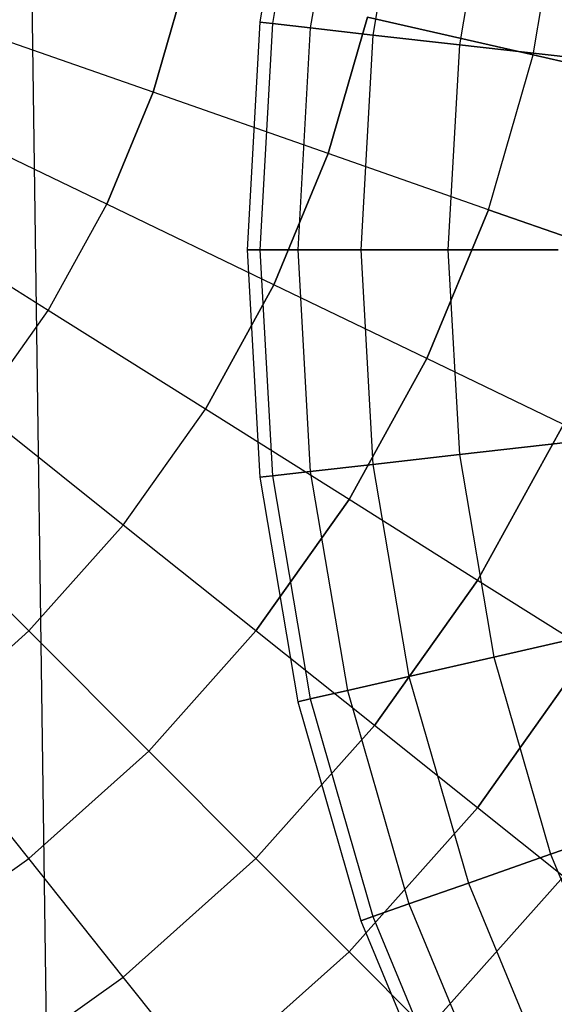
# Model space of a CAD drawing. Extents: x 0.2 to 44.2, y -21.9 to 24.
# Tile 181 of 239: x 21.9 to 24, y 11 to 14.8. Entities that reach past the tile are written whole.
import ezdxf

# ---------------------------------------------------------------- set-up
doc = ezdxf.new("R2010")
doc.units = 0
doc.header["$LTSCALE"] = 2.54
doc.layers.get('0').update_dxf_attribs({"color": 13, "linetype": 'CONTINUOUS'})

# ---------------------------------------------------------------- blocks, each defined once
blk = doc.blocks.new('KARO-10934_STL')
at = {"color": 0}
blk.add_line((22.1855, 0, 125.7675), (21.953, 16.6681, 125.8858), dxfattribs=at)
blk.add_line((22.1855, 0, 125.7675), (21.953, 16.6681, 125.8858), dxfattribs=at)
blk = doc.blocks.new('GRUPUJ_1')
at = {"color": 0}
for p, q in [((22.8028, 37.6606, 32.9413), (22.6526, 36.7761, 32.9413)), ((22.8028, 37.6606, 32.9413), (22.6526, 36.7761, 32.9413)), ((22.8519, 37.6494, 33.837), (22.7025, 36.7705, 33.837)), ((22.8519, 37.6494, 32.0456), (22.7025, 36.7705, 32.0456)), ((22.8519, 37.6494, 33.837), (22.7025, 36.7705, 33.837)), ((22.8519, 37.6494, 32.0456), (22.7025, 36.7705, 32.0456)), ((22.9984, 37.6159, 34.7214), (22.8519, 36.7537, 34.7214)), ((22.9984, 37.6159, 31.1611), (22.8519, 36.7537, 31.1611)), ((22.9984, 37.6159, 34.7214), (22.8519, 36.7537, 34.7214)), ((22.9984, 37.6159, 31.1611), (22.8519, 36.7537, 31.1611)), ((23.2405, 37.5607, 35.5835), (23.0987, 36.7258, 35.5835)), ((23.2405, 37.5607, 35.5835), (23.0987, 36.7258, 35.5835)), ((23.2405, 37.5607, 30.299), (23.0987, 36.7258, 30.299)), ((23.2405, 37.5607, 30.299), (23.0987, 36.7258, 30.299)), ((23.5752, 37.4843, 29.4702), (23.4398, 36.6874, 29.4702)), ((23.5752, 37.4843, 36.4123), (23.4398, 36.6874, 36.4123)), ((23.5752, 37.4843, 36.4123), (23.4398, 36.6874, 36.4123)), ((23.5752, 37.4843, 29.4702), (23.4398, 36.6874, 29.4702)), ((23.7298, 36.6473, 46.7844), (23.8361, 37.2727, 46.7844)), ((23.7298, 36.6473, 58.0981), (23.8361, 37.2727, 58.0981)), ((23.7298, 36.6473, 58.0981), (23.8361, 37.2727, 58.0981)), ((23.7298, 36.6473, 46.7844), (23.8361, 37.2727, 46.7844)), ((22.2322, 36.5003, 59.2151), (22.3643, 36.9589, 59.2151)), ((22.2322, 36.5003, 59.2151), (22.3643, 36.9589, 59.2151)), ((22.3643, 36.9589, 45.6675), (22.2322, 36.5003, 45.6675)), ((22.3643, 36.9589, 45.6675), (22.2322, 36.5003, 45.6675)), ((22.9228, 36.2586, 58.6959), (23.0776, 36.7961, 58.6959)), ((22.9228, 36.2586, 58.6959), (23.0776, 36.7961, 58.6959)), ((23.0776, 36.7961, 46.1866), (22.9228, 36.2586, 46.1866)), ((23.0776, 36.7961, 46.1866), (22.9228, 36.2586, 46.1866)), ((23.7298, 36.6473, 58.0981), (23.0776, 36.7961, 58.6959)), ((23.0776, 36.7961, 46.1866), (23.7298, 36.6473, 46.7844)), ((23.0776, 36.7961, 46.1866), (23.7298, 36.6473, 46.7844)), ((23.7298, 36.6473, 58.0981), (23.0776, 36.7961, 58.6959)), ((22.2322, 36.5003, 59.2151), (21.4911, 36.7596, 59.649)), ((22.2322, 36.5003, 59.2151), (21.4911, 36.7596, 59.649)), ((22.2322, 36.5003, 45.6675), (21.4911, 36.7596, 45.2335)), ((22.2322, 36.5003, 45.6675), (21.4911, 36.7596, 45.2335)), ((22.6526, 36.7761, 32.9413), (22.6023, 35.8804, 32.9413)), ((22.6526, 36.7761, 32.9413), (22.6023, 35.8804, 32.9413)), ((22.6526, 36.7761, 32.9413), (22.7025, 36.7705, 33.837)), ((22.7025, 36.7705, 32.0456), (22.6526, 36.7761, 32.9413)), ((22.7025, 36.7705, 32.0456), (22.6526, 36.7761, 32.9413)), ((22.6526, 36.7761, 32.9413), (22.7025, 36.7705, 33.837)), ((22.7025, 36.7705, 32.0456), (22.6526, 35.8804, 32.0456)), ((22.7025, 36.7705, 33.837), (22.6526, 35.8804, 33.837)), ((22.7025, 36.7705, 32.0456), (22.6526, 35.8804, 32.0456)), ((22.7025, 36.7705, 33.837), (22.6526, 35.8804, 33.837)), ((22.7025, 36.7705, 33.837), (22.8519, 36.7537, 34.7214)), ((22.8519, 36.7537, 31.1611), (22.7025, 36.7705, 32.0456)), ((22.7025, 36.7705, 33.837), (22.8519, 36.7537, 34.7214)), ((22.8519, 36.7537, 31.1611), (22.7025, 36.7705, 32.0456)), ((22.8519, 36.7537, 34.7214), (22.8028, 35.8804, 34.7214)), ((22.8519, 36.7537, 34.7214), (22.8028, 35.8804, 34.7214)), ((22.8519, 36.7537, 31.1611), (22.8028, 35.8804, 31.1611)), ((22.8519, 36.7537, 31.1611), (22.8028, 35.8804, 31.1611)), ((22.8519, 36.7537, 34.7214), (23.0987, 36.7258, 35.5835)), ((22.8519, 36.7537, 34.7214), (23.0987, 36.7258, 35.5835)), ((23.0987, 36.7258, 30.299), (22.8519, 36.7537, 31.1611)), ((23.0987, 36.7258, 30.299), (22.8519, 36.7537, 31.1611)), ((23.0987, 36.7258, 30.299), (23.0512, 35.8804, 30.299)), ((23.0987, 36.7258, 35.5835), (23.0512, 35.8804, 35.5835)), ((23.0987, 36.7258, 35.5835), (23.0512, 35.8804, 35.5835)), ((23.0987, 36.7258, 30.299), (23.0512, 35.8804, 30.299)), ((23.4398, 36.6874, 29.4702), (23.0987, 36.7258, 30.299)), ((23.0987, 36.7258, 35.5835), (23.4398, 36.6874, 36.4123)), ((23.4398, 36.6874, 29.4702), (23.0987, 36.7258, 30.299)), ((23.0987, 36.7258, 35.5835), (23.4398, 36.6874, 36.4123)), ((23.4398, 36.6874, 29.4702), (23.3945, 35.8804, 29.4702)), ((23.4398, 36.6874, 29.4702), (23.3945, 35.8804, 29.4702)), ((23.4398, 36.6874, 36.4123), (23.3945, 35.8804, 36.4123)), ((23.4398, 36.6874, 36.4123), (23.3945, 35.8804, 36.4123)), ((23.8711, 36.6388, 28.685), (23.4398, 36.6874, 29.4702)), ((23.4398, 36.6874, 36.4123), (23.8711, 36.6388, 37.1975)), ((23.8711, 36.6388, 28.685), (23.4398, 36.6874, 29.4702)), ((23.4398, 36.6874, 36.4123), (23.8711, 36.6388, 37.1975)), ((23.5542, 36.0377, 58.0981), (23.7298, 36.6473, 58.0981)), ((23.5542, 36.0377, 46.7844), (23.7298, 36.6473, 46.7844)), ((23.5542, 36.0377, 46.7844), (23.7298, 36.6473, 46.7844)), ((23.5542, 36.0377, 58.0981), (23.7298, 36.6473, 58.0981)), ((23.7298, 36.6473, 46.7844), (24.3126, 36.5143, 47.4534)), ((24.3126, 36.5143, 57.4292), (23.7298, 36.6473, 58.0981)), ((24.3126, 36.5143, 57.4292), (23.7298, 36.6473, 58.0981)), ((23.7298, 36.6473, 46.7844), (24.3126, 36.5143, 47.4534)), ((22.0495, 36.0593, 59.2151), (22.2322, 36.5003, 59.2151)), ((22.0495, 36.0593, 59.2151), (22.2322, 36.5003, 59.2151)), ((22.2322, 36.5003, 45.6675), (22.0495, 36.0593, 45.6675)), ((22.2322, 36.5003, 45.6675), (22.0495, 36.0593, 45.6675)), ((22.9228, 36.2586, 58.6959), (22.2322, 36.5003, 59.2151)), ((22.9228, 36.2586, 58.6959), (22.2322, 36.5003, 59.2151)), ((22.9228, 36.2586, 46.1866), (22.2322, 36.5003, 45.6675)), ((22.9228, 36.2586, 46.1866), (22.2322, 36.5003, 45.6675)), ((22.0495, 36.0593, 59.2151), (21.3421, 36.4, 59.649)), ((22.0495, 36.0593, 59.2151), (21.3421, 36.4, 59.649)), ((22.0495, 36.0593, 45.6675), (21.3421, 36.4, 45.2335)), ((22.0495, 36.0593, 45.6675), (21.3421, 36.4, 45.2335)), ((22.7087, 35.7419, 58.6959), (22.9228, 36.2586, 58.6959)), ((22.7087, 35.7419, 58.6959), (22.9228, 36.2586, 58.6959)), ((22.9228, 36.2586, 46.1866), (22.7087, 35.7419, 46.1866)), ((22.9228, 36.2586, 46.1866), (22.7087, 35.7419, 46.1866)), ((23.5542, 36.0377, 58.0981), (22.9228, 36.2586, 58.6959)), ((23.5542, 36.0377, 58.0981), (22.9228, 36.2586, 58.6959)), ((23.5542, 36.0377, 46.7844), (22.9228, 36.2586, 46.1866)), ((23.5542, 36.0377, 46.7844), (22.9228, 36.2586, 46.1866)), ((21.8186, 35.6416, 59.2151), (21.1538, 36.0593, 59.649)), ((21.8186, 35.6416, 59.2151), (21.1538, 36.0593, 59.649)), ((21.8186, 35.6416, 45.6675), (21.1538, 36.0593, 45.2335)), ((21.8186, 35.6416, 45.6675), (21.1538, 36.0593, 45.2335)), ((21.8186, 35.6416, 59.2151), (22.0495, 36.0593, 59.2151)), ((21.8186, 35.6416, 59.2151), (22.0495, 36.0593, 59.2151)), ((21.8186, 35.6416, 45.6675), (22.0495, 36.0593, 45.6675)), ((21.8186, 35.6416, 45.6675), (22.0495, 36.0593, 45.6675)), ((22.7087, 35.7419, 58.6959), (22.0495, 36.0593, 59.2151)), ((22.7087, 35.7419, 58.6959), (22.0495, 36.0593, 59.2151)), ((22.7087, 35.7419, 46.1866), (22.0495, 36.0593, 45.6675)), ((22.7087, 35.7419, 46.1866), (22.0495, 36.0593, 45.6675)), ((23.3114, 35.4516, 58.0981), (23.5542, 36.0377, 58.0981)), ((23.5542, 36.0377, 46.7844), (23.3114, 35.4516, 46.7844)), ((23.3114, 35.4516, 58.0981), (23.5542, 36.0377, 58.0981)), ((23.5542, 36.0377, 46.7844), (23.3114, 35.4516, 46.7844)), ((24.1184, 35.8403, 57.4292), (23.5542, 36.0377, 58.0981)), ((23.5542, 36.0377, 46.7844), (24.1184, 35.8403, 47.4534)), ((23.5542, 36.0377, 46.7844), (24.1184, 35.8403, 47.4534)), ((24.1184, 35.8403, 57.4292), (23.5542, 36.0377, 58.0981)), ((22.6023, 35.8804, 32.9413), (22.6526, 35.8804, 33.837)), ((22.6023, 35.8804, 32.9413), (22.6526, 34.9847, 32.9413)), ((22.6023, 35.8804, 32.9413), (22.6526, 34.9847, 32.9413)), ((22.6526, 35.8804, 32.0456), (22.6023, 35.8804, 32.9413)), ((22.6526, 35.8804, 32.0456), (22.6023, 35.8804, 32.9413)), ((22.6023, 35.8804, 32.9413), (22.6526, 35.8804, 33.837)), ((22.6526, 35.8804, 33.837), (22.8028, 35.8804, 34.7214)), ((22.6526, 35.8804, 33.837), (22.7025, 34.9903, 33.837)), ((22.6526, 35.8804, 33.837), (22.7025, 34.9903, 33.837)), ((22.6526, 35.8804, 32.0456), (22.7025, 34.9903, 32.0456)), ((22.8028, 35.8804, 31.1611), (22.6526, 35.8804, 32.0456)), ((22.6526, 35.8804, 32.0456), (22.7025, 34.9903, 32.0456)), ((22.6526, 35.8804, 33.837), (22.8028, 35.8804, 34.7214)), ((22.8028, 35.8804, 31.1611), (22.6526, 35.8804, 32.0456)), ((22.8028, 35.8804, 31.1611), (22.8519, 35.0071, 31.1611)), ((23.0512, 35.8804, 30.299), (22.8028, 35.8804, 31.1611)), ((22.8028, 35.8804, 34.7214), (22.8519, 35.0071, 34.7214)), ((22.8028, 35.8804, 31.1611), (22.8519, 35.0071, 31.1611)), ((22.8028, 35.8804, 34.7214), (23.0512, 35.8804, 35.5835)), ((22.8028, 35.8804, 34.7214), (22.8519, 35.0071, 34.7214)), ((22.8028, 35.8804, 34.7214), (23.0512, 35.8804, 35.5835)), ((23.0512, 35.8804, 30.299), (22.8028, 35.8804, 31.1611)), ((23.0512, 35.8804, 30.299), (23.0987, 35.0349, 30.299)), ((23.0512, 35.8804, 30.299), (23.0987, 35.0349, 30.299)), ((23.3945, 35.8804, 29.4702), (23.0512, 35.8804, 30.299)), ((23.0512, 35.8804, 35.5835), (23.0987, 35.0349, 35.5835)), ((23.3945, 35.8804, 29.4702), (23.0512, 35.8804, 30.299)), ((23.0512, 35.8804, 35.5835), (23.3945, 35.8804, 36.4123)), ((23.0512, 35.8804, 35.5835), (23.3945, 35.8804, 36.4123)), ((23.0512, 35.8804, 35.5835), (23.0987, 35.0349, 35.5835)), ((23.3945, 35.8804, 29.4702), (23.4398, 35.0734, 29.4702)), ((23.3945, 35.8804, 29.4702), (23.4398, 35.0734, 29.4702)), ((23.8285, 35.8804, 28.685), (23.3945, 35.8804, 29.4702)), ((23.8285, 35.8804, 28.685), (23.3945, 35.8804, 29.4702)), ((23.3945, 35.8804, 36.4123), (23.8285, 35.8804, 37.1975)), ((23.3945, 35.8804, 36.4123), (23.8285, 35.8804, 37.1975)), ((23.3945, 35.8804, 36.4123), (23.4398, 35.0734, 36.4123)), ((23.3945, 35.8804, 36.4123), (23.4398, 35.0734, 36.4123)), ((22.4382, 35.2523, 58.6959), (22.7087, 35.7419, 58.6959)), ((22.4382, 35.2523, 58.6959), (22.7087, 35.7419, 58.6959)), ((22.7087, 35.7419, 46.1866), (22.4382, 35.2523, 46.1866)), ((22.7087, 35.7419, 46.1866), (22.4382, 35.2523, 46.1866)), ((23.3114, 35.4516, 58.0981), (22.7087, 35.7419, 58.6959)), ((23.3114, 35.4516, 58.0981), (22.7087, 35.7419, 58.6959)), ((23.3114, 35.4516, 46.7844), (22.7087, 35.7419, 46.1866)), ((23.3114, 35.4516, 46.7844), (22.7087, 35.7419, 46.1866)), ((21.5424, 35.2523, 59.2151), (21.8186, 35.6416, 59.2151)), ((21.5424, 35.2523, 59.2151), (21.8186, 35.6416, 59.2151)), ((21.5424, 35.2523, 45.6675), (21.8186, 35.6416, 45.6675)), ((21.5424, 35.2523, 45.6675), (21.8186, 35.6416, 45.6675)), ((22.4382, 35.2523, 58.6959), (21.8186, 35.6416, 59.2151)), ((22.4382, 35.2523, 58.6959), (21.8186, 35.6416, 59.2151)), ((22.4382, 35.2523, 46.1866), (21.8186, 35.6416, 45.6675)), ((22.4382, 35.2523, 46.1866), (21.8186, 35.6416, 45.6675)), ((23.0046, 34.8964, 58.0981), (23.3114, 35.4516, 58.0981)), ((23.0046, 34.8964, 58.0981), (23.3114, 35.4516, 58.0981)), ((23.3114, 35.4516, 46.7844), (23.0046, 34.8964, 46.7844)), ((23.3114, 35.4516, 46.7844), (23.0046, 34.8964, 46.7844)), ((23.85, 35.1923, 57.4292), (23.3114, 35.4516, 58.0981)), ((23.85, 35.1923, 57.4292), (23.3114, 35.4516, 58.0981)), ((23.85, 35.1923, 47.4534), (23.3114, 35.4516, 46.7844)), ((23.85, 35.1923, 47.4534), (23.3114, 35.4516, 46.7844)), ((22.1145, 34.7961, 58.6959), (21.5424, 35.2523, 59.2151)), ((22.1145, 34.7961, 58.6959), (21.5424, 35.2523, 59.2151)), ((22.1145, 34.7961, 46.1866), (21.5424, 35.2523, 45.6675)), ((22.1145, 34.7961, 46.1866), (21.5424, 35.2523, 45.6675)), ((22.1145, 34.7961, 58.6959), (22.4382, 35.2523, 58.6959)), ((22.1145, 34.7961, 58.6959), (22.4382, 35.2523, 58.6959)), ((22.1145, 34.7961, 46.1866), (22.4382, 35.2523, 46.1866)), ((22.1145, 34.7961, 46.1866), (22.4382, 35.2523, 46.1866)), ((23.0046, 34.8964, 58.0981), (22.4382, 35.2523, 58.6959)), ((23.0046, 34.8964, 58.0981), (22.4382, 35.2523, 58.6959)), ((23.0046, 34.8964, 46.7844), (22.4382, 35.2523, 46.1866)), ((23.0046, 34.8964, 46.7844), (22.4382, 35.2523, 46.1866)), ((23.5107, 34.5784, 57.4292), (23.85, 35.1923, 57.4292)), ((23.5107, 34.5784, 57.4292), (23.85, 35.1923, 57.4292)), ((23.85, 35.1923, 47.4534), (23.5107, 34.5784, 47.4534)), ((23.85, 35.1923, 47.4534), (23.5107, 34.5784, 47.4534)), ((23.8711, 35.122, 28.685), (23.4398, 35.0734, 29.4702)), ((23.4398, 35.0734, 36.4123), (23.8711, 35.122, 37.1975)), ((23.8711, 35.122, 28.685), (23.4398, 35.0734, 29.4702)), ((23.4398, 35.0734, 36.4123), (23.8711, 35.122, 37.1975)), ((23.4398, 35.0734, 29.4702), (23.0987, 35.0349, 30.299)), ((23.0987, 35.0349, 35.5835), (23.4398, 35.0734, 36.4123)), ((23.0987, 35.0349, 35.5835), (23.4398, 35.0734, 36.4123)), ((23.4398, 35.0734, 29.4702), (23.0987, 35.0349, 30.299)), ((23.4398, 35.0734, 36.4123), (23.5752, 34.2765, 36.4123)), ((23.4398, 35.0734, 29.4702), (23.5752, 34.2765, 29.4702)), ((23.4398, 35.0734, 29.4702), (23.5752, 34.2765, 29.4702)), ((23.4398, 35.0734, 36.4123), (23.5752, 34.2765, 36.4123)), ((23.0987, 35.0349, 30.299), (22.8519, 35.0071, 31.1611)), ((22.8519, 35.0071, 34.7214), (23.0987, 35.0349, 35.5835)), ((23.0987, 35.0349, 30.299), (22.8519, 35.0071, 31.1611)), ((22.8519, 35.0071, 34.7214), (23.0987, 35.0349, 35.5835)), ((23.0987, 35.0349, 35.5835), (23.2405, 34.2001, 35.5835)), ((23.0987, 35.0349, 30.299), (23.2405, 34.2001, 30.299)), ((23.0987, 35.0349, 30.299), (23.2405, 34.2001, 30.299)), ((23.0987, 35.0349, 35.5835), (23.2405, 34.2001, 35.5835)), ((22.6526, 34.9847, 32.9413), (22.7025, 34.9903, 33.837)), ((22.7025, 34.9903, 32.0456), (22.6526, 34.9847, 32.9413)), ((22.7025, 34.9903, 32.0456), (22.6526, 34.9847, 32.9413)), ((22.6526, 34.9847, 32.9413), (22.7025, 34.9903, 33.837)), ((22.6526, 34.9847, 32.9413), (22.8028, 34.1002, 32.9413)), ((22.6526, 34.9847, 32.9413), (22.8028, 34.1002, 32.9413)), ((22.7025, 34.9903, 33.837), (22.8519, 35.0071, 34.7214)), ((22.8519, 35.0071, 31.1611), (22.7025, 34.9903, 32.0456)), ((22.8519, 35.0071, 31.1611), (22.7025, 34.9903, 32.0456)), ((22.7025, 34.9903, 33.837), (22.8519, 35.0071, 34.7214)), ((22.7025, 34.9903, 32.0456), (22.8519, 34.1114, 32.0456)), ((22.7025, 34.9903, 32.0456), (22.8519, 34.1114, 32.0456)), ((22.7025, 34.9903, 33.837), (22.8519, 34.1114, 33.837)), ((22.7025, 34.9903, 33.837), (22.8519, 34.1114, 33.837)), ((22.8519, 35.0071, 31.1611), (22.9984, 34.1449, 31.1611)), ((22.8519, 35.0071, 34.7214), (22.9984, 34.1449, 34.7214)), ((22.8519, 35.0071, 31.1611), (22.9984, 34.1449, 31.1611)), ((22.8519, 35.0071, 34.7214), (22.9984, 34.1449, 34.7214)), ((21.7418, 34.3791, 46.1866), (21.2244, 34.8964, 45.6675)), ((21.7418, 34.3791, 58.6959), (21.2244, 34.8964, 59.2151)), ((21.7418, 34.3791, 58.6959), (21.2244, 34.8964, 59.2151)), ((21.7418, 34.3791, 46.1866), (21.2244, 34.8964, 45.6675)), ((22.6375, 34.3791, 58.0981), (23.0046, 34.8964, 58.0981)), ((22.6375, 34.3791, 58.0981), (23.0046, 34.8964, 58.0981)), ((23.0046, 34.8964, 46.7844), (22.6375, 34.3791, 46.7844)), ((23.0046, 34.8964, 46.7844), (22.6375, 34.3791, 46.7844)), ((23.5107, 34.5784, 57.4292), (23.0046, 34.8964, 58.0981)), ((23.5107, 34.5784, 57.4292), (23.0046, 34.8964, 58.0981)), ((23.5107, 34.5784, 47.4534), (23.0046, 34.8964, 46.7844)), ((23.5107, 34.5784, 47.4534), (23.0046, 34.8964, 46.7844)), ((21.7418, 34.3791, 58.6959), (22.1145, 34.7961, 58.6959)), ((21.7418, 34.3791, 58.6959), (22.1145, 34.7961, 58.6959)), ((21.7418, 34.3791, 46.1866), (22.1145, 34.7961, 46.1866)), ((21.7418, 34.3791, 46.1866), (22.1145, 34.7961, 46.1866)), ((22.6375, 34.3791, 58.0981), (22.1145, 34.7961, 58.6959)), ((22.6375, 34.3791, 58.0981), (22.1145, 34.7961, 58.6959)), ((22.6375, 34.3791, 46.7844), (22.1145, 34.7961, 46.1866)), ((22.6375, 34.3791, 46.7844), (22.1145, 34.7961, 46.1866)), ((23.1049, 34.0063, 57.4292), (23.5107, 34.5784, 57.4292)), ((23.1049, 34.0063, 57.4292), (23.5107, 34.5784, 57.4292)), ((23.5107, 34.5784, 47.4534), (23.1049, 34.0063, 47.4534)), ((23.5107, 34.5784, 47.4534), (23.1049, 34.0063, 47.4534)), ((23.9503, 34.3022, 56.6975), (23.5107, 34.5784, 57.4292)), ((23.9503, 34.3022, 56.6975), (23.5107, 34.5784, 57.4292)), ((23.9503, 34.3022, 48.185), (23.5107, 34.5784, 47.4534)), ((23.9503, 34.3022, 48.185), (23.5107, 34.5784, 47.4534)), ((21.3247, 34.0063, 46.1866), (21.7418, 34.3791, 46.1866)), ((21.3247, 34.0063, 46.1866), (21.7418, 34.3791, 46.1866)), ((21.3247, 34.0063, 58.6959), (21.7418, 34.3791, 58.6959)), ((21.3247, 34.0063, 58.6959), (21.7418, 34.3791, 58.6959)), ((22.2148, 33.906, 46.7844), (21.7418, 34.3791, 46.1866)), ((22.2148, 33.906, 58.0981), (21.7418, 34.3791, 58.6959)), ((22.2148, 33.906, 58.0981), (21.7418, 34.3791, 58.6959)), ((22.2148, 33.906, 46.7844), (21.7418, 34.3791, 46.1866)), ((22.2148, 33.906, 58.0981), (22.6375, 34.3791, 58.0981)), ((22.2148, 33.906, 58.0981), (22.6375, 34.3791, 58.0981)), ((22.2148, 33.906, 46.7844), (22.6375, 34.3791, 46.7844)), ((22.2148, 33.906, 46.7844), (22.6375, 34.3791, 46.7844)), ((23.1049, 34.0063, 57.4292), (22.6375, 34.3791, 58.0981)), ((23.1049, 34.0063, 57.4292), (22.6375, 34.3791, 58.0981)), ((23.1049, 34.0063, 47.4534), (22.6375, 34.3791, 46.7844)), ((23.1049, 34.0063, 47.4534), (22.6375, 34.3791, 46.7844)), ((23.9983, 34.3731, 37.1975), (23.5752, 34.2765, 36.4123)), ((23.5752, 34.2765, 29.4702), (23.9983, 34.3731, 28.685)), ((23.5752, 34.2765, 29.4702), (23.9983, 34.3731, 28.685)), ((23.9983, 34.3731, 37.1975), (23.5752, 34.2765, 36.4123)), ((23.5752, 34.2765, 36.4123), (23.2405, 34.2001, 35.5835)), ((23.2405, 34.2001, 30.299), (23.5752, 34.2765, 29.4702)), ((23.5752, 34.2765, 36.4123), (23.2405, 34.2001, 35.5835)), ((23.2405, 34.2001, 30.299), (23.5752, 34.2765, 29.4702)), ((23.5107, 33.6827, 56.6975), (23.9503, 34.3022, 56.6975)), ((23.5107, 33.6827, 56.6975), (23.9503, 34.3022, 56.6975)), ((23.9503, 34.3022, 48.185), (23.5107, 33.6827, 48.185)), ((23.9503, 34.3022, 48.185), (23.5107, 33.6827, 48.185)), ((23.5752, 34.2765, 36.4123), (23.799, 33.4998, 36.4123)), ((23.5752, 34.2765, 29.4702), (23.799, 33.4998, 29.4702)), ((23.5752, 34.2765, 36.4123), (23.799, 33.4998, 36.4123)), ((23.5752, 34.2765, 29.4702), (23.799, 33.4998, 29.4702)), ((23.2405, 34.2001, 35.5835), (22.9984, 34.1449, 34.7214)), ((22.9984, 34.1449, 31.1611), (23.2405, 34.2001, 30.299)), ((22.9984, 34.1449, 31.1611), (23.2405, 34.2001, 30.299)), ((23.2405, 34.2001, 35.5835), (22.9984, 34.1449, 34.7214)), ((23.2405, 34.2001, 35.5835), (23.4749, 33.3864, 35.5835)), ((23.2405, 34.2001, 35.5835), (23.4749, 33.3864, 35.5835)), ((23.2405, 34.2001, 30.299), (23.4749, 33.3864, 30.299)), ((23.2405, 34.2001, 30.299), (23.4749, 33.3864, 30.299)), ((22.9984, 34.1449, 34.7214), (22.8519, 34.1114, 33.837)), ((22.8519, 34.1114, 32.0456), (22.9984, 34.1449, 31.1611)), ((22.8519, 34.1114, 32.0456), (22.9984, 34.1449, 31.1611)), ((22.9984, 34.1449, 34.7214), (22.8519, 34.1114, 33.837)), ((22.9984, 34.1449, 34.7214), (23.2405, 33.3044, 34.7214)), ((22.9984, 34.1449, 34.7214), (23.2405, 33.3044, 34.7214)), ((22.9984, 34.1449, 31.1611), (23.2405, 33.3044, 31.1611)), ((22.9984, 34.1449, 31.1611), (23.2405, 33.3044, 31.1611)), ((22.8519, 34.1114, 33.837), (22.8028, 34.1002, 32.9413)), ((22.8028, 34.1002, 32.9413), (22.8519, 34.1114, 32.0456)), ((22.8028, 34.1002, 32.9413), (22.8519, 34.1114, 32.0456)), ((22.8519, 34.1114, 33.837), (22.8028, 34.1002, 32.9413)), ((22.8028, 34.1002, 32.9413), (23.0512, 33.2382, 32.9413)), ((22.8028, 34.1002, 32.9413), (23.0512, 33.2382, 32.9413)), ((22.8519, 34.1114, 33.837), (23.0987, 33.2548, 33.837)), ((22.8519, 34.1114, 32.0456), (23.0987, 33.2548, 32.0456)), ((22.8519, 34.1114, 33.837), (23.0987, 33.2548, 33.837)), ((22.8519, 34.1114, 32.0456), (23.0987, 33.2548, 32.0456)), ((21.7418, 33.4833, 46.7844), (21.3247, 34.0063, 46.1866)), ((21.7418, 33.4833, 58.0981), (21.3247, 34.0063, 58.6959)), ((21.7418, 33.4833, 58.0981), (21.3247, 34.0063, 58.6959)), ((21.7418, 33.4833, 46.7844), (21.3247, 34.0063, 46.1866)), ((22.6375, 33.4833, 57.4292), (23.1049, 34.0063, 57.4292)), ((22.6375, 33.4833, 57.4292), (23.1049, 34.0063, 57.4292)), ((23.1049, 34.0063, 47.4534), (22.6375, 33.4833, 47.4534)), ((23.1049, 34.0063, 47.4534), (22.6375, 33.4833, 47.4534)), ((23.5107, 33.6827, 56.6975), (23.1049, 34.0063, 57.4292)), ((23.5107, 33.6827, 56.6975), (23.1049, 34.0063, 57.4292)), ((23.5107, 33.6827, 48.185), (23.1049, 34.0063, 47.4534)), ((23.5107, 33.6827, 48.185), (23.1049, 34.0063, 47.4534)), ((21.7418, 33.4833, 46.7844), (22.2148, 33.906, 46.7844)), ((21.7418, 33.4833, 58.0981), (22.2148, 33.906, 58.0981)), ((21.7418, 33.4833, 58.0981), (22.2148, 33.906, 58.0981)), ((21.7418, 33.4833, 46.7844), (22.2148, 33.906, 46.7844)), ((22.6375, 33.4833, 57.4292), (22.2148, 33.906, 58.0981)), ((22.6375, 33.4833, 57.4292), (22.2148, 33.906, 58.0981)), ((22.6375, 33.4833, 47.4534), (22.2148, 33.906, 46.7844)), ((22.6375, 33.4833, 47.4534), (22.2148, 33.906, 46.7844)), ((23.0046, 33.1162, 56.6975), (23.5107, 33.6827, 56.6975)), ((23.0046, 33.1162, 56.6975), (23.5107, 33.6827, 56.6975)), ((23.5107, 33.6827, 48.185), (23.0046, 33.1162, 48.185)), ((23.5107, 33.6827, 48.185), (23.0046, 33.1162, 48.185)), ((23.85, 33.4121, 55.9123), (23.5107, 33.6827, 56.6975)), ((23.85, 33.4121, 55.9123), (23.5107, 33.6827, 56.6975)), ((23.85, 33.4121, 48.9702), (23.5107, 33.6827, 48.185)), ((23.85, 33.4121, 48.9702), (23.5107, 33.6827, 48.185)), ((23.799, 33.4998, 36.4123), (24.2086, 33.6432, 37.1975)), ((24.2086, 33.6432, 28.685), (23.799, 33.4998, 29.4702)), ((23.799, 33.4998, 36.4123), (24.2086, 33.6432, 37.1975)), ((24.2086, 33.6432, 28.685), (23.799, 33.4998, 29.4702)), ((23.4749, 33.3864, 35.5835), (23.799, 33.4998, 36.4123)), ((23.799, 33.4998, 29.4702), (23.4749, 33.3864, 30.299)), ((23.799, 33.4998, 29.4702), (23.4749, 33.3864, 30.299)), ((23.4749, 33.3864, 35.5835), (23.799, 33.4998, 36.4123)), ((23.799, 33.4998, 29.4702), (24.1083, 32.7531, 29.4702)), ((23.799, 33.4998, 36.4123), (24.1083, 32.7531, 36.4123)), ((23.799, 33.4998, 36.4123), (24.1083, 32.7531, 36.4123)), ((23.799, 33.4998, 29.4702), (24.1083, 32.7531, 29.4702)), ((21.2244, 33.1162, 46.7844), (21.7418, 33.4833, 46.7844)), ((21.2244, 33.1162, 58.0981), (21.7418, 33.4833, 58.0981)), ((21.2244, 33.1162, 58.0981), (21.7418, 33.4833, 58.0981)), ((21.2244, 33.1162, 46.7844), (21.7418, 33.4833, 46.7844)), ((22.1145, 33.016, 47.4534), (21.7418, 33.4833, 46.7844)), ((22.1145, 33.016, 57.4292), (21.7418, 33.4833, 58.0981)), ((22.1145, 33.016, 57.4292), (21.7418, 33.4833, 58.0981)), ((22.1145, 33.016, 47.4534), (21.7418, 33.4833, 46.7844)), ((22.1145, 33.016, 57.4292), (22.6375, 33.4833, 57.4292)), ((22.1145, 33.016, 57.4292), (22.6375, 33.4833, 57.4292)), ((22.1145, 33.016, 47.4534), (22.6375, 33.4833, 47.4534)), ((22.1145, 33.016, 47.4534), (22.6375, 33.4833, 47.4534)), ((23.0046, 33.1162, 56.6975), (22.6375, 33.4833, 57.4292)), ((23.0046, 33.1162, 56.6975), (22.6375, 33.4833, 57.4292)), ((23.0046, 33.1162, 48.185), (22.6375, 33.4833, 47.4534)), ((23.0046, 33.1162, 48.185), (22.6375, 33.4833, 47.4534)), ((23.2405, 33.3044, 34.7214), (23.4749, 33.3864, 35.5835)), ((23.4749, 33.3864, 30.299), (23.2405, 33.3044, 31.1611)), ((23.2405, 33.3044, 34.7214), (23.4749, 33.3864, 35.5835)), ((23.4749, 33.3864, 30.299), (23.2405, 33.3044, 31.1611)), ((23.3114, 32.8094, 55.9123), (23.85, 33.4121, 55.9123)), ((23.85, 33.4121, 48.9702), (23.3114, 32.8094, 48.9702)), ((23.3114, 32.8094, 55.9123), (23.85, 33.4121, 55.9123)), ((23.85, 33.4121, 48.9702), (23.3114, 32.8094, 48.9702)), ((23.4749, 33.3864, 30.299), (23.799, 32.6041, 30.299)), ((23.4749, 33.3864, 35.5835), (23.799, 32.6041, 35.5835)), ((23.4749, 33.3864, 35.5835), (23.799, 32.6041, 35.5835)), ((23.4749, 33.3864, 30.299), (23.799, 32.6041, 30.299)), ((23.0987, 33.2548, 33.837), (23.2405, 33.3044, 34.7214)), ((23.2405, 33.3044, 31.1611), (23.0987, 33.2548, 32.0456)), ((23.0987, 33.2548, 33.837), (23.2405, 33.3044, 34.7214)), ((23.2405, 33.3044, 31.1611), (23.0987, 33.2548, 32.0456)), ((23.2405, 33.3044, 34.7214), (23.5752, 32.4964, 34.7214)), ((23.2405, 33.3044, 34.7214), (23.5752, 32.4964, 34.7214)), ((23.2405, 33.3044, 31.1611), (23.5752, 32.4964, 31.1611)), ((23.2405, 33.3044, 31.1611), (23.5752, 32.4964, 31.1611)), ((23.0512, 33.2382, 32.9413), (23.0987, 33.2548, 33.837)), ((23.0987, 33.2548, 32.0456), (23.0512, 33.2382, 32.9413)), ((23.0512, 33.2382, 32.9413), (23.0987, 33.2548, 33.837)), ((23.0987, 33.2548, 32.0456), (23.0512, 33.2382, 32.9413)), ((23.0512, 33.2382, 32.9413), (23.3945, 32.4093, 32.9413)), ((23.0512, 33.2382, 32.9413), (23.3945, 32.4093, 32.9413)), ((23.0987, 33.2548, 33.837), (23.4398, 32.4312, 33.837)), ((23.0987, 33.2548, 33.837), (23.4398, 32.4312, 33.837)), ((23.0987, 33.2548, 32.0456), (23.4398, 32.4312, 32.0456)), ((23.0987, 33.2548, 32.0456), (23.4398, 32.4312, 32.0456)), ((22.4382, 32.6101, 56.6975), (23.0046, 33.1162, 56.6975)), ((22.4382, 32.6101, 56.6975), (23.0046, 33.1162, 56.6975)), ((23.0046, 33.1162, 48.185), (22.4382, 32.6101, 48.185)), ((23.0046, 33.1162, 48.185), (22.4382, 32.6101, 48.185)), ((23.3114, 32.8094, 55.9123), (23.0046, 33.1162, 56.6975)), ((23.3114, 32.8094, 55.9123), (23.0046, 33.1162, 56.6975)), ((23.3114, 32.8094, 48.9702), (23.0046, 33.1162, 48.185)), ((23.3114, 32.8094, 48.9702), (23.0046, 33.1162, 48.185)), ((21.5424, 32.6101, 47.4534), (22.1145, 33.016, 47.4534)), ((21.5424, 32.6101, 47.4534), (22.1145, 33.016, 47.4534)), ((21.5424, 32.6101, 57.4292), (22.1145, 33.016, 57.4292)), ((21.5424, 32.6101, 57.4292), (22.1145, 33.016, 57.4292)), ((22.4382, 32.6101, 48.185), (22.1145, 33.016, 47.4534)), ((22.4382, 32.6101, 56.6975), (22.1145, 33.016, 57.4292)), ((22.4382, 32.6101, 56.6975), (22.1145, 33.016, 57.4292)), ((22.4382, 32.6101, 48.185), (22.1145, 33.016, 47.4534))]:
    blk.add_line(p, q, dxfattribs=at)
blk = doc.blocks.new('GRUPUJ_3')
at = {"color": 0}
for name, p in [('GRUPUJ_1', (0, 0)), ('KARO-10934_STL', (-0.2222, 21.9402, -1.2505))]:
    blk.add_blockref(name, p, dxfattribs=at)

msp = doc.modelspace()

# ---------------------------------------------------------------- block references
at = {"color": 0}
msp.add_blockref('GRUPUJ_3', (0.2222, -21.9402, 1.2505), dxfattribs=at)

doc.saveas('drawing.dxf')
